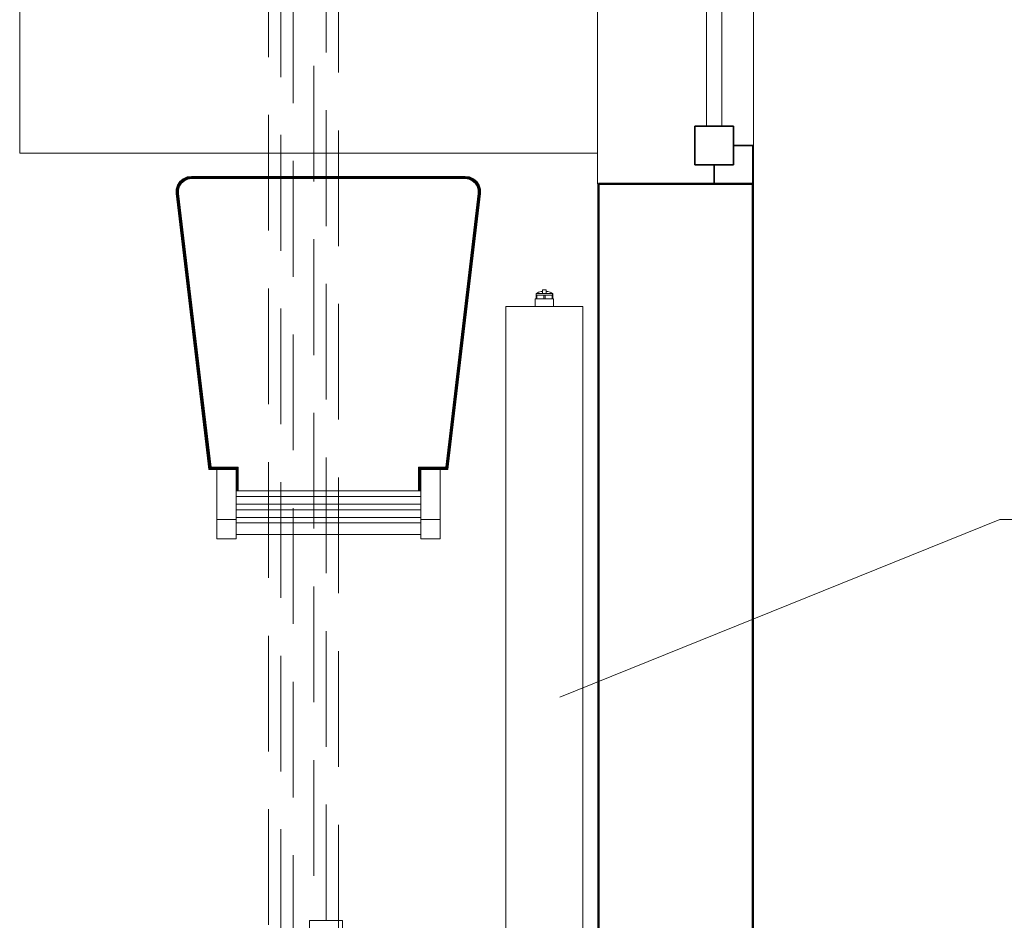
# Model space of a CAD drawing. Header units: millimetres. Extents: x -6579 to 21413, y 4748 to 42777.
# Tile 54 of 79: x 18917 to 20193, y 36421 to 37589. Entities that reach past the tile are written whole.
import ezdxf

# ---------------------------------------------------------------- set-up
doc = ezdxf.new("R2010")
doc.units = ezdxf.units.MM
doc.linetypes.add('ADSK_Скрыто', pattern=[300, 150, -150])
doc.linetypes.add('ADSK_Штриховая_ш3 п1_5', pattern=[225, 150, -75])
for name, color, linetype, lineweight in [('A-DETL-____-HDLN', 90, 'ADSK_Скрыто', 9), ('A-DETL-____-MBND', 5, 'ADSK_Штриховая_ш3 п1_5', 20), ('A-GENM-____-MCUT', 13, 'Continuous', 50), ('A-GENM-____-OTLN', 13, 'Continuous', 20), ('A-GLAZ-____-MCUT', 151, 'Continuous', 35), ('A-GLAZ-____-OTLN', 151, 'Continuous', 20), ('A-WALL-____-MCUT', 113, 'Continuous', 50), ('A-WALL-____-OTLN', 113, 'Continuous', 20), ('I-FURN-____-OTLN', 30, 'Continuous', 20), ('M-EQPM-___-IDEN', 50, 'Continuous', 20), ('M-EQPM-____-OTLN', 50, 'Continuous', 20)]:
    doc.layers.add(name, color=color, linetype=linetype, lineweight=lineweight)

# ---------------------------------------------------------------- blocks, each defined once
blk = doc.blocks.new('Прямая форма - 83 new-609536-В_Этаж 03_Отопление')
at = {"layer": 'A-GLAZ-____-MCUT', "color": 53}
for p, q in [((-425, 25), (-475, 25)), ((-475, 25), (-475, -25)), ((-425, -25), (-425, 25)), ((425, 25), (425, -25)), ((475, 25), (425, 25)), ((475, -25), (475, 25)), ((-475, 0), (-500, 0)), ((-500, 0), (-500, -50)), ((-475, -25), (-475, 0)), ((500, 0), (475, 0)), ((475, 0), (475, -25)), ((500, -50), (500, 0)), ((-475, -25), (-425, -25)), ((-450, -25), (-475, -25)), ((-450, -50), (-450, -25)), ((425, -25), (475, -25)), ((475, -25), (450, -25)), ((450, -25), (450, -50)), ((-500, -50), (-450, -50)), ((450, -50), (500, -50))]:
    blk.add_line(p, q, dxfattribs=at)
at = {"layer": 'A-GLAZ-____-OTLN', "color": 253}
for p, q in [((425, 10), (-425, 10)), ((-425, -10), (425, -10))]:
    blk.add_line(p, q, dxfattribs=at)
blk = doc.blocks.new('Прямая форма - WD - 003-611924-В_Этаж 03_Отопление')
blk.add_blockref('Прямая форма - 83 new-609536-В_Этаж 03_Отопление', (500, 50))
blk = doc.blocks.new('Прямая форма - 83 new-612745-В_Этаж 03_Отопление')
at = {"layer": 'I-FURN-____-OTLN', "color": 253}
for p, q in [((-400, 820.7), (-400, -820.7)), ((349, -820.7), (-400, -820.7)), ((-192.4, -857.4), (-188.2, -853.8)), ((-192.4, -857.4), (-188.2, -853.8)), ((-192.4, -857.4), (-188.1, -853.8)), ((-192.3, -857.6), (-188, -854)), ((-192, -857.8), (-187.8, -854.3)), ((-191.5, -858.2), (-187.5, -854.8)), ((-188.2, -853.8), (-183, -851.5)), ((-188.2, -853.8), (-183, -851.5)), ((-188.1, -853.8), (-188.2, -853.8)), ((-188.1, -853.8), (-183, -851.5)), ((-188, -854), (-188.1, -853.8)), ((-188, -854), (-183, -851.7)), ((-187.8, -854.3), (-188, -854)), ((-187.8, -854.3), (-182.9, -852.1)), ((-187.5, -854.8), (-187.8, -854.3)), ((-187.5, -854.8), (-182.7, -852.6)), ((-187.2, -855.4), (-187.5, -854.8)), ((-187.2, -855.4), (-182.5, -853.3)), ((-186.7, -856), (-182.3, -854)), ((-186.5, -856.4), (-182.2, -854.4)), ((-183, -851.5), (-177.5, -850.7)), ((-183, -851.5), (-177.5, -850.7)), ((-183, -851.5), (-177.5, -850.7)), ((-183, -851.7), (-177.5, -850.9)), ((-183, -851.5), (-183, -851.5)), ((-183, -851.7), (-183, -851.5)), ((-182.9, -852.1), (-183, -851.7)), ((-182.9, -852.1), (-177.4, -851.3)), ((-182.7, -852.6), (-182.9, -852.1)), ((-182.7, -852.6), (-177.4, -851.9)), ((-182.5, -853.3), (-182.7, -852.6)), ((-182.5, -853.3), (-177.3, -852.6)), ((-182.3, -854), (-182.5, -853.3)), ((-182.3, -854), (-177.3, -853.3)), ((-182.2, -854.4), (-182.3, -854)), ((-182.2, -854.4), (-177.3, -853.7)), ((-177.5, -850.7), (-177.5, -850.7)), ((-177.5, -850.7), (177.5, -850.7)), ((-177.5, -850.9), (-177.5, -850.7)), ((-177.5, -850.9), (177.5, -850.9)), ((-177.4, -851.3), (-177.5, -850.9)), ((-177.4, -851.3), (177.4, -851.3)), ((-177.4, -851.9), (-177.4, -851.3)), ((-177.4, -851.9), (177.4, -851.9)), ((-177.3, -852.6), (-177.4, -851.9)), ((-177.3, -852.6), (177.3, -852.6)), ((-177.3, -853.3), (-177.3, -852.6)), ((-177.3, -853.3), (177.3, -853.3)), ((-177.3, -853.7), (-177.3, -853.3)), ((-177.3, -853.7), (177.3, -853.7)), ((177.3, -852.6), (177.4, -851.9)), ((177.3, -852.6), (182.5, -853.3)), ((177.3, -853.3), (177.3, -852.6)), ((177.3, -853.3), (182.3, -854)), ((177.3, -853.7), (177.3, -853.3)), ((177.3, -853.7), (182.2, -854.4)), ((177.4, -851.3), (177.5, -850.9)), ((177.4, -851.3), (182.9, -852.1)), ((177.4, -851.9), (177.4, -851.3)), ((177.4, -851.9), (182.7, -852.6)), ((177.5, -850.7), (183, -851.5)), ((177.5, -850.7), (183, -851.5)), ((177.5, -850.7), (177.5, -850.7)), ((177.5, -850.7), (183, -851.5)), ((177.5, -850.9), (177.5, -850.7)), ((177.5, -850.9), (183, -851.7)), ((182.2, -854.4), (182.3, -854)), ((182.2, -854.4), (186.5, -856.4)), ((182.3, -854), (182.5, -853.3)), ((182.3, -854), (186.7, -856)), ((182.5, -853.3), (182.7, -852.6)), ((182.5, -853.3), (187.2, -855.4)), ((182.7, -852.6), (182.9, -852.1)), ((182.7, -852.6), (187.5, -854.8)), ((182.9, -852.1), (183, -851.7)), ((182.9, -852.1), (187.8, -854.3)), ((183, -851.5), (188.2, -853.8)), ((183, -851.5), (188.2, -853.8)), ((183, -851.5), (183, -851.5)), ((183, -851.5), (188.1, -853.8)), ((183, -851.7), (183, -851.5)), ((183, -851.7), (188, -854)), ((187.2, -855.4), (187.5, -854.8)), ((187.5, -854.8), (187.8, -854.3)), ((187.5, -854.8), (191.5, -858.2)), ((187.8, -854.3), (188, -854)), ((187.8, -854.3), (192, -857.8)), ((188, -854), (188.1, -853.8)), ((188, -854), (192.3, -857.6)), ((188.1, -853.8), (188.2, -853.8)), ((188.1, -853.8), (192.4, -857.4)), ((188.2, -853.8), (192.4, -857.4)), ((188.2, -853.8), (192.4, -857.4)), ((-197.3, -873.1), (-197.2, -867.5)), ((-197.3, -873.1), (-197.2, -867.5)), ((-197.3, -873.1), (-197.2, -867.5)), ((-197.2, -867.5), (-195.5, -862.1)), ((-197.2, -867.5), (-195.5, -862.1)), ((-197.2, -867.5), (-195.5, -862.1)), ((-197.2, -867.5), (-197.2, -867.5)), ((-197, -867.5), (-197.2, -867.5)), ((-197.1, -873.1), (-197, -867.5)), ((-197, -867.5), (-195.3, -862.2)), ((-196.6, -867.6), (-197, -867.5)), ((-196.7, -873), (-196.6, -867.6)), ((-196.6, -867.6), (-195, -862.4)), ((-196, -867.7), (-196.6, -867.6)), ((-196.2, -873), (-196, -867.7)), ((-196, -867.7), (-194.5, -862.6)), ((-195.4, -867.8), (-196, -867.7)), ((-195.5, -862.1), (-192.4, -857.4)), ((-195.5, -862.1), (-192.4, -857.4)), ((-195.5, -862.1), (-192.4, -857.4)), ((-195.5, -862.1), (-195.5, -862.1)), ((-195.3, -862.2), (-195.5, -862.1)), ((-195.4, -867.8), (-193.8, -862.9)), ((-195.3, -862.2), (-192.3, -857.6)), ((-195, -862.4), (-195.3, -862.2)), ((-195, -862.4), (-192, -857.8)), ((-194.5, -862.6), (-195, -862.4)), ((-194.6, -867.9), (-193.2, -863.2)), ((-194.5, -862.6), (-191.5, -858.2)), ((-193.8, -862.9), (-194.5, -862.6)), ((-194.2, -868), (-192.8, -863.4)), ((-193.8, -862.9), (-191, -858.7)), ((-193.2, -863.2), (-193.8, -862.9)), ((-193.2, -863.2), (-190.5, -859.2)), ((-192.8, -863.4), (-193.2, -863.2)), ((-192.8, -863.4), (-190.2, -859.4)), ((-192.4, -857.4), (-192.4, -857.4)), ((-192.3, -857.6), (-192.4, -857.4)), ((-192, -857.8), (-192.3, -857.6)), ((-191.5, -858.2), (-192, -857.8)), ((-191, -858.7), (-191.5, -858.2)), ((-191, -858.7), (-187.2, -855.4)), ((-190.5, -859.2), (-191, -858.7)), ((-190.5, -859.2), (-186.7, -856)), ((-190.2, -859.4), (-190.5, -859.2)), ((-190.2, -859.4), (-186.5, -856.4)), ((-186.7, -856), (-187.2, -855.4)), ((-186.5, -856.4), (-186.7, -856)), ((186.5, -856.4), (186.7, -856)), ((186.5, -856.4), (190.2, -859.4)), ((186.7, -856), (187.2, -855.4)), ((186.7, -856), (190.5, -859.2)), ((187.2, -855.4), (191, -858.7)), ((190.2, -859.4), (190.5, -859.2)), ((190.2, -859.4), (192.8, -863.4)), ((190.5, -859.2), (191, -858.7)), ((190.5, -859.2), (193.2, -863.2)), ((191, -858.7), (191.5, -858.2)), ((191, -858.7), (193.8, -862.9)), ((191.5, -858.2), (192, -857.8)), ((191.5, -858.2), (194.5, -862.6)), ((192, -857.8), (192.3, -857.6)), ((192, -857.8), (195, -862.4)), ((192.3, -857.6), (192.4, -857.4)), ((192.3, -857.6), (195.3, -862.2)), ((192.4, -857.4), (195.5, -862.1)), ((192.4, -857.4), (195.5, -862.1)), ((192.4, -857.4), (192.4, -857.4)), ((192.4, -857.4), (195.5, -862.1)), ((192.8, -863.4), (193.2, -863.2)), ((192.8, -863.4), (194.2, -868)), ((193.2, -863.2), (193.8, -862.9)), ((193.2, -863.2), (194.6, -867.9)), ((193.8, -862.9), (194.5, -862.6)), ((193.8, -862.9), (195.4, -867.8)), ((194.5, -862.6), (195, -862.4)), ((194.5, -862.6), (196, -867.7)), ((195, -862.4), (195.3, -862.2)), ((195, -862.4), (196.6, -867.6)), ((195.3, -862.2), (195.5, -862.1)), ((195.3, -862.2), (197, -867.5)), ((195.4, -867.8), (196, -867.7)), ((195.5, -862.1), (197.2, -867.5)), ((195.5, -862.1), (197.2, -867.5)), ((195.5, -862.1), (195.5, -862.1)), ((195.5, -862.1), (197.2, -867.5)), ((196, -867.7), (196.6, -867.6)), ((196, -867.7), (196.2, -873)), ((196.6, -867.6), (197, -867.5)), ((196.6, -867.6), (196.7, -873)), ((197, -867.5), (197.2, -867.5)), ((197, -867.5), (197.1, -873.1)), ((197.2, -867.5), (197.3, -873.1)), ((197.2, -867.5), (197.3, -873.1)), ((197.2, -867.5), (197.2, -867.5)), ((197.2, -867.5), (197.3, -873.1)), ((-154.7, -1230.7), (-197.3, -873.1)), ((-197.3, -873.1), (-197.3, -873.1)), ((-197.1, -873.1), (-197.3, -873.1)), ((-196.7, -873), (-197.1, -873.1)), ((-154.6, -1230.5), (-197.1, -873.1)), ((-154.2, -1230.1), (-196.7, -873)), ((-196.2, -873), (-196.7, -873)), ((-153.7, -1229.5), (-196.2, -873)), ((-195.5, -873), (-196.2, -873)), ((-195.5, -873), (-195.4, -867.8)), ((-194.7, -872.9), (-195.5, -873)), ((-153.1, -1228.9), (-195.5, -873)), ((-194.6, -867.9), (-195.4, -867.8)), ((-194.7, -872.9), (-194.6, -867.9)), ((-152.4, -1228.1), (-194.7, -872.9)), ((-194.3, -872.9), (-194.7, -872.9)), ((-194.2, -868), (-194.6, -867.9)), ((-194.3, -872.9), (-194.2, -868)), ((-152.1, -1227.7), (-194.3, -872.9)), ((194.3, -872.9), (152.1, -1227.7)), ((194.7, -872.9), (152.4, -1228.1)), ((195.5, -873), (153.1, -1228.9)), ((196.2, -873), (153.7, -1229.5)), ((196.7, -873), (154.2, -1230.1)), ((197.1, -873.1), (154.6, -1230.5)), ((197.3, -873.1), (154.7, -1230.7)), ((194.2, -868), (194.6, -867.9)), ((194.2, -868), (194.3, -872.9)), ((194.7, -872.9), (194.3, -872.9)), ((194.6, -867.9), (195.4, -867.8)), ((194.6, -867.9), (194.7, -872.9)), ((195.5, -873), (194.7, -872.9)), ((195.4, -867.8), (195.5, -873)), ((196.2, -873), (195.5, -873)), ((196.7, -873), (196.2, -873)), ((197.1, -873.1), (196.7, -873)), ((197.3, -873.1), (197.1, -873.1)), ((197.3, -873.1), (197.3, -873.1)), ((-154.7, -1230.7), (-154.8, -1230.7)), ((-154.6, -1230.5), (-154.7, -1230.7)), ((-144.7, -1230.7), (-154.7, -1230.7)), ((-154.2, -1230.1), (-154.6, -1230.5)), ((-119.5, -1230.5), (-154.6, -1230.5)), ((-153.7, -1229.5), (-154.2, -1230.1)), ((-119.1, -1230.1), (-154.2, -1230.1)), ((-153.1, -1228.9), (-153.7, -1229.5)), ((-118.5, -1229.5), (-153.7, -1229.5)), ((-152.4, -1228.1), (-153.1, -1228.9)), ((-117.8, -1228.9), (-153.1, -1228.9)), ((-152.1, -1227.7), (-152.4, -1228.1)), ((-117.1, -1228.1), (-152.4, -1228.1)), ((-116.7, -1227.7), (-152.1, -1227.7)), ((-144.7, -1295.7), (-144.7, -1230.7)), ((-144.7, -1230.7), (-119.7, -1230.7)), ((-119.5, -1230.5), (-119.7, -1230.7)), ((-119.7, -1230.7), (-119.7, -1295.7)), ((-119.7, -1230.7), (-119.7, -1230.7)), ((-119.1, -1230.1), (-119.5, -1230.5)), ((-119.5, -1258.5), (-119.5, -1230.5)), ((-118.5, -1229.5), (-119.1, -1230.1)), ((-119.1, -1258.5), (-119.1, -1230.1)), ((-117.8, -1228.9), (-118.5, -1229.5)), ((-118.5, -1258.5), (-118.5, -1229.5)), ((-117.1, -1228.1), (-117.8, -1228.9)), ((-117.8, -1258.5), (-117.8, -1228.9)), ((-116.7, -1227.7), (-117.1, -1228.1)), ((-117.1, -1258.5), (-117.1, -1228.1)), ((-116.7, -1258.5), (-116.7, -1227.7)), ((152.1, -1227.7), (116.7, -1227.7)), ((116.7, -1227.7), (117.1, -1228.1)), ((116.7, -1227.7), (116.7, -1258.5)), ((152.4, -1228.1), (117.1, -1228.1)), ((117.1, -1228.1), (117.8, -1228.9)), ((117.1, -1228.1), (117.1, -1258.5)), ((153.1, -1228.9), (117.8, -1228.9)), ((117.8, -1228.9), (118.5, -1229.5)), ((117.8, -1228.9), (117.8, -1258.5)), ((153.7, -1229.5), (118.5, -1229.5)), ((118.5, -1229.5), (119.1, -1230.1)), ((118.5, -1229.5), (118.5, -1258.5)), ((154.2, -1230.1), (119.1, -1230.1)), ((119.1, -1230.1), (119.5, -1230.5)), ((119.1, -1230.1), (119.1, -1258.5)), ((154.6, -1230.5), (119.5, -1230.5)), ((119.5, -1230.5), (119.7, -1230.7)), ((119.5, -1230.5), (119.5, -1258.5)), ((119.7, -1295.7), (119.7, -1230.7)), ((119.7, -1230.7), (144.7, -1230.7)), ((119.7, -1230.7), (119.7, -1230.7)), ((144.7, -1230.7), (144.7, -1295.7)), ((154.7, -1230.7), (144.7, -1230.7)), ((152.1, -1227.7), (152.4, -1228.1)), ((152.4, -1228.1), (153.1, -1228.9)), ((153.1, -1228.9), (153.7, -1229.5)), ((153.7, -1229.5), (154.2, -1230.1)), ((154.2, -1230.1), (154.6, -1230.5)), ((154.6, -1230.5), (154.7, -1230.7)), ((154.7, -1230.7), (154.8, -1230.7)), ((-119.7, -1258.5), (119.7, -1258.5)), ((-119.7, -1265.6), (119.7, -1265.6)), ((-119.7, -1275.6), (119.7, -1275.6)), ((-119.7, -1282.8), (119.7, -1282.8)), ((-144.7, -1320.7), (-144.7, -1295.7)), ((-144.7, -1295.7), (-119.7, -1295.7)), ((-119.7, -1292.8), (119.7, -1292.8)), ((-119.7, -1295.7), (-119.7, -1320.7)), ((-119.7, -1299.9), (119.7, -1299.9)), ((119.7, -1320.7), (119.7, -1295.7)), ((119.7, -1295.7), (144.7, -1295.7)), ((144.7, -1295.7), (144.7, -1320.7)), ((-144.7, -1320.7), (-119.7, -1320.7)), ((119.7, -1314.8), (-119.7, -1314.8)), ((119.7, -1320.7), (144.7, -1320.7))]:
    blk.add_line(p, q, dxfattribs=at)
blk = doc.blocks.new('Прямая форма - FU - 052-612746-В_Этаж 03_Отопление')
blk.add_blockref('Прямая форма - 83 new-612745-В_Этаж 03_Отопление', (0, 0))
blk = doc.blocks.new('Прямая форма - 83 new-613603-В_Этаж 03_Отопление')
at = {"layer": 'A-WALL-____-MCUT', "color": 9}
for p, q in [((7000, 0), (5400, 0)), ((5400, 0), (5400, -200)), ((5400, -200), (7000, -200))]:
    blk.add_line(p, q, dxfattribs=at)
blk = doc.blocks.new('Прямая форма - SW - 006-613604-В_Этаж 03_Отопление')
blk.add_blockref('Прямая форма - 83 new-613603-В_Этаж 03_Отопление', (0, 0))
blk = doc.blocks.new('Family - WD - 003-613608-В_Этаж 03_Отопление')
at = {"layer": 'A-GENM-____-MCUT', "lineweight": 9}
for p, q in [((500, 1), (-500, 1)), ((-500, 1), (-500, -201)), ((500, -201), (500, 1)), ((-500, -201), (500, -201))]:
    blk.add_line(p, q, dxfattribs=at)
blk = doc.blocks.new('83 new_ifc_RVT-1-В_Этаж 03_Отопление')
at = {"layer": 'A-GENM-____-OTLN', "color": 253, "lineweight": 20, "rotation": 270}
blk.add_blockref('Family - WD - 003-613608-В_Этаж 03_Отопление', (30210.3, 37875.8), dxfattribs=at)
at = {"layer": 'A-GLAZ-____-OTLN', "color": 253, "lineweight": 20, "rotation": 90}
blk.add_blockref('Прямая форма - WD - 003-611924-В_Этаж 03_Отопление', (30210.3, 37375.8), dxfattribs=at)
at = {"layer": 'A-WALL-____-OTLN', "color": 253, "lineweight": 20, "rotation": 270}
blk.add_blockref('Прямая форма - SW - 006-613604-В_Этаж 03_Отопление', (30210.3, 42775.8), dxfattribs=at)
at = {"layer": 'I-FURN-____-OTLN', "color": 253, "lineweight": 20}
blk.add_blockref('Прямая форма - FU - 052-612746-В_Этаж 03_Отопление', (29660.3, 38236.4), dxfattribs=at)
blk = doc.blocks.new('ADSK_Полипропилен_Отвод - Универсальный-V44-В_Этаж 03_Отопление')
at = {"layer": 'A-DETL-____-MBND', "color": 10}
for p, q in [((0, 21.5), (-42.5, 21.5)), ((-42.5, 21.5), (-42.5, -21.5)), ((21.5, -42.5), (21.5, 0)), ((-42.5, -21.5), (-21.5, -21.5)), ((-21.5, -21.5), (-21.5, -42.5)), ((-21.5, -42.5), (21.5, -42.5))]:
    blk.add_line(p, q, dxfattribs=at)
at = {"layer": 'A-DETL-____-MBND', "color": 10, "flags": 128}
blk.add_lwpolyline([(21.5, 0), (21.5, 0.9), (21.4, 1.7), (21.3, 2.6), (21.2, 3.4), (21.1, 4.3), (20.9, 5.1), (20.7, 5.9), (20.4, 6.8), (20.1, 7.6), (19.8, 8.4), (19.5, 9.2), (19.1, 9.9), (18.7, 10.7), (18.2, 11.4), (17.7, 12.1), (17.2, 12.8), (16.7, 13.5), (16.2, 14.2), (15.6, 14.8), (15, 15.4), (14.4, 16), (13.7, 16.6), (13, 17.1), (12.3, 17.6), (11.6, 18.1), (10.9, 18.5), (10.1, 19), (9.4, 19.4), (8.6, 19.7), (7.8, 20), (7, 20.3), (6.2, 20.6), (5.3, 20.8), (4.5, 21), (3.7, 21.2), (2.8, 21.3), (1.9, 21.4), (1.1, 21.5), (0.2, 21.5), (0, 21.5)], dxfattribs=at)
at = {"layer": 'A-DETL-____-MBND', "color": 10}
blk.add_open_spline([(-21.5, -21.5), (-21.5, -21.5), (-21.4, -21.4), (-20.9, -20.9), (-20.3, -20.3), (-19.7, -19.7), (-19.2, -19.2), (-18.7, -18.7), (-18.1, -18.1), (-17.5, -17.5), (-16.8, -16.8), (-16.1, -16.1), (-15.4, -15.4), (-14.6, -14.6), (-13.9, -13.9), (-13.1, -13.1), (-12, -12), (-10.6, -10.6), (-8.9, -8.9), (-6.6, -6.6), (-3.6, -3.6), (-1.2, -1.2), (0, 0)], degree=3, knots=[0, 0, 0, 0, 0.0625, 0.125, 0.1875, 0.21875, 0.25, 0.28125, 0.3125, 0.34375, 0.375, 0.40625, 0.4375, 0.46875, 0.5, 0.53125, 0.5625, 0.625, 0.6875, 0.75, 0.875, 1, 1, 1, 1], dxfattribs=at)
blk = doc.blocks.new('ADSK_Радиатор универсальный_Боковое подключение_Клапаны - Радиатор 600х1200-1669075-В_Этаж 03_Отопление')
at = {"layer": 'A-DETL-____-HDLN'}
for p, q in [((-645, -50), (-650.9, -50)), ((-645, -46), (-645, -50)), ((-631.1, -50), (-645, -50))]:
    blk.add_line(p, q, dxfattribs=at)
at = {"layer": 'A-DETL-____-HDLN', "flags": 128}
for points in [[(-650, 20), (-650, 20), (-650, 20), (-649.9, 20), (-649.9, 20), (-649.8, 20), (-649.7, 20)], [(-649.7, 20), (-649.8, 20), (-649.9, 20), (-649.9, 20), (-650, 20), (-650, 20), (-650, 20), (-650, 20)], [(-632, 20), (-632, 20), (-632, 20), (-632.1, 20), (-632.1, 20), (-632.2, 20), (-632.3, 20)], [(-632.2, 20), (-632.1, 20), (-632.1, 20), (-632, 20), (-632, 20), (-632, 20), (-632, 20)], [(-653.8, 0), (-653.9, 0), (-653.9, 0), (-654, 0), (-654, 0), (-654, 0)], [(-654, 0), (-654, 0), (-654, 0), (-653.9, 0), (-653.8, 0), (-653.7, 0)], [(-628, 0), (-628, 0), (-628, 0), (-628.1, 0), (-628.2, 0)], [(-628.2, 0), (-628.1, 0), (-628.1, 0), (-628, 0), (-628, 0), (-628, 0)]]:
    blk.add_lwpolyline(points, dxfattribs=at)
at = {"layer": 'M-EQPM-____-OTLN'}
for p, q in [((600, 30), (-600, 30)), ((-600, 30), (-600, -70)), ((-600, 30), (-600, -70)), ((600, 30), (-600, 30)), ((600, -70), (600, 30)), ((600, -70), (600, 30)), ((-658.5, 13), (-658.5, -2)), ((-655.2, 13), (-658.5, 13)), ((-654.9, 15.8), (-656, 2.3)), ((-627.1, 15.8), (-654.9, 15.8)), ((-626, 2.3), (-627.1, 15.8)), ((-626, 2.3), (-656, 2.3)), ((-658.5, -2), (-653, -2)), ((-657, -2), (-657, -36)), ((-653, 0), (-653, -36)), ((-629, 0), (-653, 0)), ((-629, -8), (-629, 0)), ((-622, -8), (-629, -8)), ((-611, -5.5), (-622, -5.5)), ((-622, -5.5), (-622, -34.5)), ((-611, -20), (-611, -1.5)), ((-611, -1.5), (-600, -1.5)), ((610, -8), (600, -8)), ((610, -9.1), (610, -8)), ((610, -9.2), (610, -10.1)), ((610, -9.2), (615, -9.2)), ((615, -10.1), (610, -10.1)), ((610, -18.9), (610, -10.2)), ((617, -9.2), (615, -9.2)), ((615, -10.1), (615, -9.2)), ((615, -10.1), (615, -19.1)), ((617, -30.8), (617, -9.2)), ((617, -9.5), (617, -9.2)), ((-611, -38.5), (-611, -20)), ((-611, -20), (-600, -20)), ((610, -19.1), (610, -20.9)), ((610, -19.1), (615, -19.1)), ((615, -20.9), (610, -20.9)), ((610, -29.8), (610, -21.1)), ((615, -20.9), (615, -19.1)), ((615, -20.9), (615, -29.9)), ((622, -17.5), (617, -17.5)), ((622, -22.5), (617, -22.5)), ((622, -22.5), (622, -17.5)), ((-661, -38), (-657, -38)), ((-661, -50), (-661, -38)), ((-657, -36), (-641, -36)), ((-657, -46), (-657, -36)), ((-641, -36), (-625, -36)), ((-641, -36), (-641, -46)), ((-629, -36), (-629, -32)), ((-629, -32), (-622, -32)), ((-625, -46), (-625, -36)), ((-622, -34.5), (-611, -34.5)), ((600, -32), (610, -32)), ((610, -29.9), (610, -30.8)), ((610, -29.9), (615, -29.9)), ((615, -30.8), (610, -30.8)), ((610, -32), (610, -30.9)), ((615, -30.8), (615, -29.9)), ((615, -30.8), (617, -30.8)), ((617, -30.8), (617, -30.5)), ((-651, -50), (-661, -50)), ((-641, -46), (-657, -46)), ((-625, -46), (-641, -46)), ((-629, -50), (-631, -50)), ((-629, -50), (-629, -46)), ((-611, -38.5), (-600, -38.5)), ((-600, -70), (600, -70)), ((-600, -70), (600, -70))]:
    blk.add_line(p, q, dxfattribs=at)
at = {"layer": 'M-EQPM-____-OTLN', "flags": 128}
for points in [[(-654.9, 15.8), (-654.9, 16), (-654.8, 16.2), (-654.8, 16.4), (-654.7, 16.6), (-654.7, 16.8), (-654.6, 17), (-654.5, 17.2), (-654.4, 17.4), (-654.3, 17.5), (-654.2, 17.7), (-654.1, 17.9), (-654, 18), (-653.9, 18.2), (-653.7, 18.3), (-653.6, 18.5), (-653.4, 18.6), (-653.3, 18.8), (-653.1, 18.9), (-653, 19), (-652.8, 19.1), (-652.7, 19.2), (-652.5, 19.3), (-652.3, 19.4), (-652.1, 19.5), (-651.9, 19.6), (-651.8, 19.7), (-651.6, 19.7), (-651.4, 19.8), (-651.2, 19.9), (-651, 19.9), (-650.8, 19.9), (-650.6, 20), (-650.4, 20), (-650.2, 20), (-650, 20)], [(-650, 20), (-650, 20), (-650, 20), (-649.9, 20), (-649.9, 20), (-649.8, 20), (-649.7, 20), (-649.6, 20), (-649.5, 20), (-649.4, 20), (-649.3, 20), (-649.1, 20), (-649, 20), (-648.8, 20), (-648.6, 20), (-648.4, 20), (-648.2, 20), (-648, 20), (-647.8, 20), (-647.5, 20), (-647.3, 20), (-647, 20), (-646.7, 20), (-646.5, 20), (-646.2, 20)], [(-632, 20), (-632, 20), (-632, 20), (-632.1, 20), (-632.1, 20), (-632.2, 20), (-632.3, 20), (-632.4, 20), (-632.5, 20), (-632.6, 20), (-632.7, 20), (-632.9, 20), (-633, 20), (-633.2, 20), (-633.4, 20), (-633.6, 20), (-633.8, 20), (-634, 20), (-634.2, 20), (-634.5, 20), (-634.7, 20), (-635, 20), (-635.3, 20), (-635.5, 20), (-635.8, 20), (-636.1, 20), (-636.4, 20), (-636.8, 20), (-637.1, 20), (-637.4, 20), (-637.7, 20), (-638.1, 20), (-638.4, 20), (-638.8, 20), (-639.1, 20), (-639.5, 20), (-639.8, 20), (-640.2, 20), (-640.5, 20), (-640.9, 20), (-641.3, 20), (-641.6, 20), (-642, 20), (-642.3, 20), (-642.7, 20), (-643, 20), (-643.4, 20), (-643.7, 20), (-644.1, 20), (-644.4, 20), (-644.7, 20), (-645.1, 20), (-645.4, 20), (-645.7, 20), (-646, 20), (-646.3, 20), (-646.6, 20), (-646.9, 20), (-647.1, 20), (-647.4, 20), (-647.6, 20), (-647.9, 20), (-648.1, 20), (-648.3, 20), (-648.5, 20), (-648.7, 20), (-648.9, 20), (-649.1, 20), (-649.2, 20), (-649.4, 20), (-649.5, 20), (-649.6, 20), (-649.7, 20), (-649.8, 20), (-649.9, 20), (-649.9, 20), (-650, 20), (-650, 20), (-650, 20), (-650, 20)], [(-635.7, 20), (-635.4, 20), (-635.1, 20), (-634.9, 20), (-634.6, 20), (-634.4, 20), (-634.1, 20), (-633.9, 20), (-633.7, 20), (-633.5, 20), (-633.3, 20), (-633.1, 20), (-632.9, 20), (-632.8, 20), (-632.6, 20), (-632.5, 20), (-632.4, 20), (-632.3, 20), (-632.2, 20), (-632.1, 20), (-632.1, 20), (-632, 20), (-632, 20), (-632, 20), (-632, 20)], [(-632, 20), (-631.8, 20), (-631.6, 20), (-631.4, 20), (-631.2, 19.9), (-631, 19.9), (-630.8, 19.9), (-630.6, 19.8), (-630.4, 19.7), (-630.2, 19.7), (-630.1, 19.6), (-629.9, 19.5), (-629.7, 19.4), (-629.5, 19.3), (-629.3, 19.2), (-629.2, 19.1), (-629, 19), (-628.9, 18.9), (-628.7, 18.8), (-628.6, 18.6), (-628.4, 18.5), (-628.3, 18.3), (-628.1, 18.2), (-628, 18), (-627.9, 17.9), (-627.8, 17.7), (-627.7, 17.5), (-627.6, 17.4), (-627.5, 17.2), (-627.4, 17), (-627.3, 16.8), (-627.3, 16.6), (-627.2, 16.4), (-627.2, 16.2), (-627.1, 16), (-627.1, 15.8)], [(-654, 0), (-654.1, 0), (-654.2, 0), (-654.2, 0), (-654.3, 0), (-654.4, 0), (-654.5, 0.1), (-654.6, 0.1), (-654.6, 0.1), (-654.7, 0.1), (-654.8, 0.2), (-654.9, 0.2), (-654.9, 0.2), (-655, 0.3), (-655.1, 0.3), (-655.1, 0.3), (-655.2, 0.4), (-655.3, 0.4), (-655.3, 0.5), (-655.4, 0.6), (-655.4, 0.6), (-655.5, 0.7), (-655.5, 0.7), (-655.6, 0.8), (-655.6, 0.9), (-655.7, 0.9), (-655.7, 1), (-655.8, 1.1), (-655.8, 1.1), (-655.8, 1.2), (-655.9, 1.3), (-655.9, 1.4), (-655.9, 1.4), (-655.9, 1.5), (-656, 1.6), (-656, 1.7), (-656, 1.7), (-656, 1.8), (-656, 1.9), (-656, 2), (-656, 2.1), (-656, 2.1), (-656, 2.2), (-656, 2.3), (-656, 2.3)], [(-626, 2.3), (-626, 2.3), (-626, 2.2), (-626, 2.1), (-626, 2), (-626, 1.9), (-626, 1.9), (-626, 1.8), (-626, 1.7), (-626, 1.6), (-626.1, 1.5), (-626.1, 1.5), (-626.1, 1.4), (-626.1, 1.3), (-626.1, 1.2), (-626.2, 1.2), (-626.2, 1.1), (-626.3, 1), (-626.3, 1), (-626.3, 0.9), (-626.4, 0.8), (-626.4, 0.8), (-626.5, 0.7), (-626.5, 0.6), (-626.6, 0.6), (-626.6, 0.5), (-626.7, 0.5), (-626.8, 0.4), (-626.8, 0.4), (-626.9, 0.3), (-627, 0.3), (-627, 0.2), (-627.1, 0.2), (-627.2, 0.2), (-627.3, 0.1), (-627.3, 0.1), (-627.4, 0.1), (-627.5, 0.1), (-627.6, 0), (-627.6, 0), (-627.7, 0), (-627.8, 0), (-627.9, 0), (-628, 0), (-628, 0)], [(-651.6, 0), (-651.9, 0), (-652.1, 0), (-652.4, 0), (-652.6, 0), (-652.9, 0), (-653.1, 0), (-653.2, 0), (-653.4, 0), (-653.6, 0), (-653.7, 0), (-653.8, 0), (-653.9, 0), (-653.9, 0), (-654, 0), (-654, 0), (-654, 0)], [(-654, 0), (-654, 0), (-654, 0), (-653.9, 0), (-653.8, 0), (-653.7, 0), (-653.6, 0), (-653.5, 0), (-653.3, 0), (-653.2, 0), (-653, 0), (-652.8, 0), (-652.5, 0), (-652.3, 0), (-652, 0), (-651.7, 0), (-651.4, 0), (-651.1, 0), (-650.8, 0), (-650.4, 0), (-650.1, 0), (-649.7, 0), (-649.3, 0), (-648.9, 0), (-648.5, 0), (-648, 0), (-647.6, 0), (-647.1, 0), (-646.7, 0), (-646.2, 0), (-645.7, 0), (-645.2, 0), (-644.7, 0), (-644.2, 0), (-643.7, 0), (-643.2, 0), (-642.7, 0), (-642.2, 0), (-641.7, 0), (-641.1, 0), (-640.6, 0), (-640.1, 0), (-639.6, 0), (-639.1, 0), (-638.6, 0), (-638, 0), (-637.5, 0), (-637, 0), (-636.6, 0), (-636.1, 0), (-635.6, 0), (-635.1, 0), (-634.7, 0), (-634.2, 0), (-633.8, 0), (-633.3, 0), (-632.9, 0), (-632.5, 0), (-632.1, 0), (-631.8, 0), (-631.4, 0), (-631.1, 0), (-630.7, 0), (-630.4, 0), (-630.1, 0), (-629.9, 0), (-629.6, 0), (-629.4, 0), (-629.1, 0), (-628.9, 0), (-628.8, 0), (-628.6, 0), (-628.4, 0), (-628.3, 0), (-628.2, 0), (-628.1, 0), (-628.1, 0), (-628, 0), (-628, 0), (-628, 0)], [(-628, 0), (-628, 0), (-628, 0), (-628.1, 0), (-628.2, 0), (-628.3, 0), (-628.4, 0), (-628.5, 0), (-628.7, 0), (-628.8, 0), (-629, 0), (-629.2, 0), (-629.5, 0), (-629.7, 0), (-630, 0), (-630.3, 0)], [(615, -9.2), (615.5, -9.3), (616, -9.4)], [(617, -10.1), (617.8, -11), (618.6, -12.5), (619.6, -15.7), (619.8, -17.5)], [(617, -29.9), (617.8, -29), (618.6, -27.5), (619.6, -24.3), (619.8, -22.5)], [(615, -30.8), (615.5, -30.7), (616, -30.6)]]:
    blk.add_lwpolyline(points, dxfattribs=at)
at = {"layer": 'M-EQPM-____-OTLN'}
for points, knots in [([(-641, -20), (-640.2, -19.2), (-638.7, -17.7), (-636.8, -15.8), (-635.5, -14.5), (-634.8, -13.8), (-634.3, -13.3), (-633.8, -12.8), (-633.3, -12.3), (-632.8, -11.8), (-632.3, -11.3), (-631.8, -10.8), (-631.4, -10.4), (-631, -10), (-630.6, -9.6), (-630.3, -9.3), (-629.9, -8.9), (-629.7, -8.7), (-629.4, -8.4), (-629.2, -8.2), (-629.1, -8.1), (-629, -8), (-629, -8)], [0, 0, 0, 0, 0.142857, 0.285714, 0.357143, 0.392857, 0.428571, 0.464286, 0.5, 0.535714, 0.571429, 0.607143, 0.642857, 0.678571, 0.714286, 0.75, 0.785714, 0.821429, 0.857143, 0.892857, 0.928571, 1, 1, 1, 1]), ([(-629, -32), (-629, -32), (-629.1, -31.9), (-629.2, -31.8), (-629.4, -31.6), (-629.7, -31.3), (-629.9, -31.1), (-630.3, -30.7), (-630.6, -30.4), (-631, -30), (-631.4, -29.6), (-631.8, -29.2), (-632.3, -28.7), (-632.8, -28.2), (-633.4, -27.6), (-634.1, -26.9), (-634.8, -26.2), (-635.5, -25.5), (-636.8, -24.2), (-638.7, -22.3), (-640.2, -20.8), (-641, -20)], [0, 0, 0, 0, 0.071429, 0.107143, 0.142857, 0.178571, 0.214286, 0.25, 0.285714, 0.321429, 0.357143, 0.392857, 0.428571, 0.464286, 0.5, 0.571429, 0.607143, 0.642857, 0.714286, 0.857143, 1, 1, 1, 1])]:
    blk.add_open_spline(points, degree=3, knots=knots, dxfattribs=at)

msp = doc.modelspace()

# ---------------------------------------------------------------- linework, layer by layer
at = {"layer": 'A-DETL-____-MBND', "color": 10}
for p, q in [((19297.9, 39104.1), (19297.9, 36395.3)), ((19329.9, 36395.3), (19329.9, 39104.1)), ((19313.9, 36421.3), (19313.9, 39078.1))]:
    msp.add_line(p, q, dxfattribs=at)
at = {"layer": 'A-DETL-____-MBND', "color": 170}
for p, q in [((19239.2, 39040.3), (19239.2, 36355.6)), ((19271.2, 36355.6), (19271.2, 39040.3)), ((19255.2, 39014.3), (19255.2, 36381.6))]:
    msp.add_line(p, q, dxfattribs=at)
at = {"layer": 'M-EQPM-___-IDEN'}
for p, q in [((19616.7, 36710.6), (20187.1, 36941.1)), ((20187.1, 36941.1), (20359.5, 36941.1))]:
    msp.add_line(p, q, dxfattribs=at)

# ---------------------------------------------------------------- block references
at = {"lineweight": 9}
msp.add_blockref('83 new_ifc_RVT-1-В_Этаж 03_Отопление', (-10343.4, 0), dxfattribs=at)
at = {"layer": 'A-DETL-____-HDLN', "rotation": 89.99999999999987}
msp.add_blockref('ADSK_Радиатор универсальный_Боковое подключение_Клапаны - Радиатор 600х1200-1669075-В_Этаж 03_Отопление', (19576.9, 36616.8), dxfattribs=at)
at = {"layer": 'A-DETL-____-MBND', "color": 10, "rotation": 180}
msp.add_blockref('ADSK_Полипропилен_Отвод - Универсальный-V44-В_Этаж 03_Отопление', (19313.9, 36378.8), dxfattribs=at)

doc.saveas('drawing.dxf')
